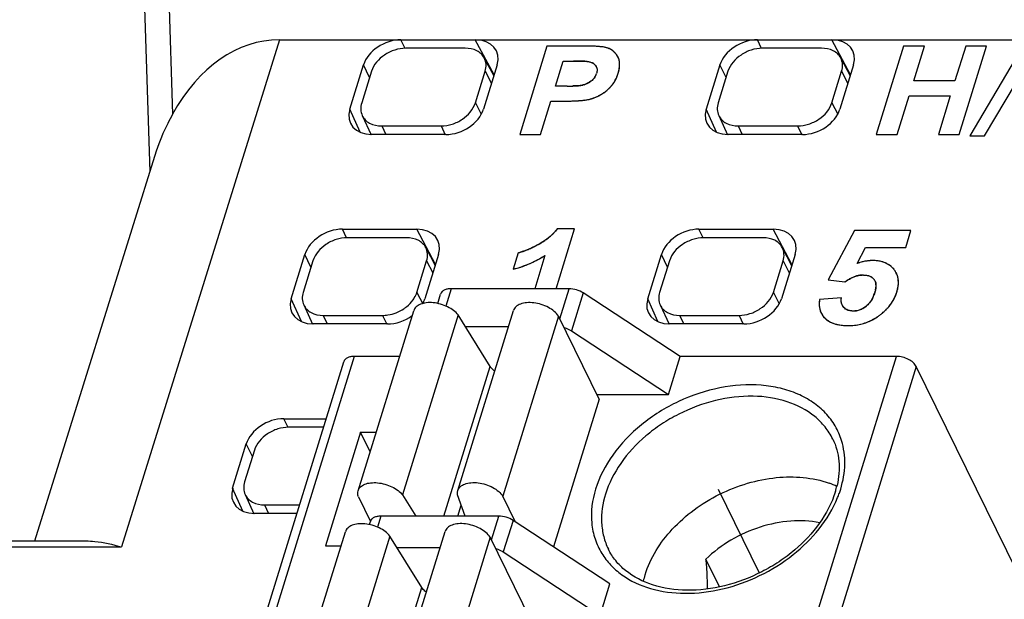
# Model space of a CAD drawing. Header units: millimetres. Extents: x 0 to 420, y 0 to 297.
# Tile 69 of 72: x 225 to 237, y 269 to 276. Entities that reach past the tile are written whole.
import ezdxf

# ---------------------------------------------------------------- set-up
doc = ezdxf.new("R2010")
doc.units = ezdxf.units.MM
doc.header["$LTSCALE"] = 23.1
doc.layers.get('0').update_dxf_attribs({"linetype": 'CONTINUOUS'})
doc.layers.add('02___PRT_ALL_AXES', color=7, linetype='CONTINUOUS')
doc.layers.add('03___PRT_ALL_CURVES', color=7, linetype='CONTINUOUS')

msp = doc.modelspace()

# ---------------------------------------------------------------- linework, layer by layer
at = {"color": 7, "linetype": 'Continuous'}
for p, q in [((226.485, 276.539), (226.557, 274.327)), ((226.792, 276.497), (226.839, 275.04)), ((228.164, 275.964), (226.207, 269.673)), ((228.164, 275.964), (242.251, 275.964)), ((229.723, 275.855), (229.671, 275.964)), ((230.825, 275.528), (230.592, 275.964)), ((234.144, 275.855), (234.092, 275.964)), ((235.246, 275.528), (235.013, 275.964)), ((230.467, 275.858), (229.73, 275.858)), ((231.481, 275.886), (231.143, 274.789)), ((231.899, 275.886), (231.481, 275.886)), ((234.888, 275.858), (234.151, 275.858)), ((235.903, 275.886), (235.564, 274.789)), ((236.164, 275.886), (235.903, 275.886)), ((236.03, 275.454), (236.164, 275.886)), ((236.674, 275.886), (236.541, 275.454)), ((236.595, 274.789), (236.934, 275.886)), ((236.934, 275.886), (236.674, 275.886)), ((237.395, 275.904), (236.725, 274.77)), ((236.907, 274.77), (237.58, 275.904)), ((230.704, 275.737), (230.821, 275.514)), ((235.125, 275.737), (235.242, 275.514)), ((229.036, 275.102), (229.205, 275.651)), ((229.281, 275.494), (229.205, 275.651)), ((230.863, 275.651), (230.694, 275.102)), ((231.588, 275.389), (231.684, 275.7)), ((231.684, 275.7), (231.81, 275.7)), ((233.626, 275.651), (233.457, 275.102)), ((233.702, 275.494), (233.626, 275.651)), ((235.284, 275.651), (235.115, 275.102)), ((229.305, 275.572), (229.184, 275.181)), ((230.594, 275.181), (230.715, 275.572)), ((230.715, 275.572), (230.793, 275.422)), ((233.726, 275.572), (233.605, 275.181)), ((235.015, 275.181), (235.136, 275.572)), ((235.136, 275.572), (235.214, 275.422)), ((231.731, 275.389), (231.588, 275.389)), ((236.541, 275.454), (236.03, 275.454)), ((235.825, 274.789), (235.973, 275.268)), ((235.973, 275.268), (236.483, 275.268)), ((236.483, 275.268), (236.335, 274.789)), ((230.594, 275.181), (230.666, 275.04)), ((231.403, 274.789), (231.531, 275.203)), ((231.531, 275.203), (231.7, 275.203)), ((235.015, 275.181), (235.087, 275.04)), ((229.163, 274.818), (229.036, 275.102)), ((229.191, 275.024), (229.3, 274.786)), ((233.584, 274.818), (233.457, 275.102)), ((233.612, 275.024), (233.722, 274.786)), ((229.432, 274.895), (229.482, 274.789)), ((229.432, 274.895), (230.169, 274.895)), ((230.169, 274.895), (230.221, 274.785)), ((233.853, 274.895), (233.903, 274.789)), ((233.853, 274.895), (234.59, 274.895)), ((234.59, 274.895), (234.642, 274.785)), ((230.229, 274.789), (229.307, 274.789)), ((231.143, 274.789), (231.403, 274.789)), ((234.65, 274.789), (233.729, 274.789)), ((235.564, 274.789), (235.825, 274.789)), ((236.335, 274.789), (236.595, 274.789)), ((236.725, 274.77), (236.907, 274.77)), ((225.132, 269.748), (226.637, 274.584)), ((228.997, 273.505), (228.944, 273.614)), ((228.944, 273.614), (229.866, 273.614)), ((230.099, 273.178), (229.866, 273.614)), ((231.594, 272.875), (231.824, 273.619)), ((231.824, 273.619), (231.609, 273.619)), ((233.418, 273.505), (233.365, 273.614)), ((233.365, 273.614), (234.287, 273.614)), ((234.52, 273.178), (234.287, 273.614)), ((235.295, 273.598), (234.97, 272.986)), ((235.995, 273.598), (235.295, 273.598)), ((235.93, 273.387), (235.995, 273.598)), ((229.741, 273.508), (229.004, 273.508)), ((234.162, 273.508), (233.425, 273.508)), ((228.31, 272.752), (228.479, 273.301)), ((228.555, 273.144), (228.479, 273.301)), ((230.137, 273.301), (229.968, 272.752)), ((229.978, 273.387), (230.095, 273.164)), ((231.125, 273.321), (231.062, 273.117)), ((231.457, 273.288), (231.329, 272.875)), ((232.731, 272.752), (232.9, 273.301)), ((232.976, 273.144), (232.9, 273.301)), ((234.558, 273.301), (234.389, 272.752)), ((234.399, 273.387), (234.516, 273.164)), ((235.327, 273.188), (235.431, 273.387)), ((235.431, 273.387), (235.93, 273.387)), ((228.579, 273.222), (228.458, 272.831)), ((229.868, 272.831), (229.989, 273.222)), ((229.989, 273.222), (230.066, 273.072)), ((233, 273.222), (232.879, 272.831)), ((234.289, 272.831), (234.41, 273.222)), ((234.41, 273.222), (234.487, 273.072)), ((234.97, 272.986), (235.177, 272.96)), ((229.868, 272.831), (229.94, 272.69)), ((230.126, 272.693), (230.162, 272.81)), ((230.292, 272.875), (230.226, 272.661)), ((231.756, 272.875), (230.292, 272.875)), ((231.641, 272.503), (231.756, 272.875)), ((231.932, 272.823), (231.787, 272.353)), ((233.134, 272.036), (231.932, 272.823)), ((234.289, 272.831), (234.361, 272.69)), ((228.437, 272.468), (228.31, 272.752)), ((228.465, 272.674), (228.574, 272.436)), ((232.858, 272.468), (232.731, 272.752)), ((232.886, 272.674), (232.995, 272.436)), ((235.134, 272.764), (234.862, 272.741)), ((228.706, 272.545), (228.756, 272.439)), ((228.706, 272.545), (229.443, 272.545)), ((229.139, 270.371), (229.829, 272.603)), ((229.443, 272.545), (229.495, 272.435)), ((230.381, 272.55), (229.691, 270.318)), ((230.375, 270.372), (231.065, 272.605)), ((230.776, 271.913), (230.381, 272.55)), ((233.127, 272.545), (233.177, 272.439)), ((233.127, 272.545), (233.864, 272.545)), ((233.864, 272.545), (233.916, 272.435)), ((229.502, 272.439), (228.581, 272.439)), ((231.625, 272.536), (230.935, 270.304)), ((232.129, 271.507), (231.625, 272.536)), ((233.923, 272.439), (233.002, 272.439)), ((231.003, 272.405), (230.471, 272.405)), ((231.787, 272.353), (232.989, 271.566)), ((219.473, 241.265), (228.962, 271.971)), ((229.092, 272.036), (219.603, 241.33)), ((226.327, 241.33), (235.816, 272.036)), ((229.653, 272.036), (229.092, 272.036)), ((232.989, 271.566), (233.134, 272.036)), ((235.816, 272.036), (233.134, 272.036)), ((236.061, 271.912), (226.572, 241.205)), ((230.202, 270.055), (230.776, 271.913)), ((240.362, 263.147), (236.061, 271.912)), ((232.129, 271.507), (231.563, 269.674)), ((232.101, 271.566), (232.989, 271.566)), ((228.271, 271.155), (228.218, 271.264)), ((228.218, 271.264), (228.744, 271.264)), ((228.711, 271.158), (228.278, 271.158)), ((229.17, 271.096), (228.734, 269.686)), ((229.288, 270.855), (229.17, 271.096)), ((229.17, 271.096), (229.363, 271.096)), ((227.583, 270.402), (227.753, 270.951)), ((227.853, 270.872), (227.732, 270.481)), ((227.829, 270.794), (227.753, 270.951)), ((227.711, 270.118), (227.583, 270.402)), ((227.738, 270.324), (227.848, 270.086)), ((229.143, 270.296), (229.292, 269.991)), ((229.691, 270.318), (229.854, 270.055)), ((230.468, 270.055), (230.372, 270.321)), ((231.093, 269.982), (230.935, 270.304)), ((227.98, 270.195), (228.03, 270.089)), ((227.98, 270.195), (228.413, 270.195)), ((228.381, 270.089), (227.855, 270.089)), ((229.279, 269.951), (229.291, 269.99)), ((229.421, 270.055), (229.379, 269.92)), ((230.884, 270.055), (229.421, 270.055)), ((230.794, 269.762), (230.884, 270.055)), ((231.061, 270.003), (230.94, 269.611)), ((232.263, 269.216), (231.061, 270.003)), ((228.291, 267.629), (228.981, 269.862)), ((229.528, 267.631), (230.218, 269.863)), ((222.604, 269.748), (225.768, 269.748)), ((229.534, 269.809), (228.844, 267.576)), ((229.929, 269.171), (229.534, 269.809)), ((230.777, 269.795), (230.087, 267.562)), ((231.282, 268.766), (230.777, 269.795)), ((222.402, 269.673), (226.207, 269.673)), ((228.734, 269.686), (228.927, 269.686)), ((230.156, 269.664), (229.623, 269.664)), ((230.94, 269.611), (232.142, 268.825)), ((233.62, 269.179), (233.451, 269.522)), ((229.355, 267.314), (229.929, 269.171)), ((232.142, 268.825), (232.263, 269.216))]:
    msp.add_line(p, q, dxfattribs=at)
for centre, radius, start, end in [((231.923, 275.599), 0.181, 326.4771, 342.6413), ((231.876, 275.699), 0.511, 338.9212, 342.8097), ((231.735, 277.603), 2.215, 269.9006, 271.7266), ((231.867, 275.753), 0.55, 312.1884, 317.0654), ((231.831, 275.855), 0.655, 293.0168, 296.7488), ((231.907, 275.704), 0.486, 296.697, 305.358), ((231.895, 275.722), 0.508, 305.3558, 312.1697), ((230.953, 273.99), 0.69, 284.4165, 286.0449), ((230.731, 274.428), 1.352, 300.9683, 302.4848), ((230.71, 274.48), 1.407, 284.4668, 293.3185), ((230.731, 274.428), 1.351, 293.3822, 300.9606), ((235.408, 272.741), 0.305, 90.0364, 93.6256), ((235.138, 272.955), 0.428, 342.8453, 345.3032), ((235.278, 272.861), 0.258, 307.5252, 311.0255), ((235.19, 273.103), 0.695, 303.9389, 307.1607), ((235.169, 273.132), 0.731, 307.1582, 310.2803), ((234.592, 269.372), 1.159, 65.2766, 70.3052), ((233.99, 270.689), 1.118, 342.8083, 346.8719), ((233.903, 270.769), 1.278, 340.4686, 342.8185), ((233.845, 270.789), 1.339, 337.9117, 340.4671), ((233.788, 268.991), 1.142, 162.8089, 167.0323)]:
    msp.add_arc(centre, radius, start, end, dxfattribs=at)
for centre, major_axis, ratio, start_param, end_param in [((228.286, 273.154), (-0.214, 2.806), 0.653409, -0.049888, 0.784929), ((229.574, 275.651), (0.359, 0.176), 0.721696, 0.973841, 2.544333), ((230.495, 275.651), (0.359, 0.176), 0.721287, 5.685875, 7.256367), ((233.995, 275.651), (0.359, 0.176), 0.721696, 0.973841, 2.544333), ((234.916, 275.651), (0.359, 0.176), 0.721287, 5.685875, 7.256367), ((229.404, 275.102), (0.359, 0.176), 0.721287, 2.544283, 4.114774), ((230.325, 275.102), (0.359, 0.176), 0.721696, -2.167751, -0.59726), ((233.825, 275.102), (0.359, 0.176), 0.721287, 2.544283, 4.114774), ((234.746, 275.102), (0.359, 0.176), 0.721696, -2.167751, -0.59726), ((228.848, 273.301), (0.359, 0.176), 0.721696, 0.973841, 2.544333), ((229.769, 273.301), (0.359, 0.176), 0.721287, 5.685875, 7.256367), ((233.269, 273.301), (0.359, 0.176), 0.721696, 0.973841, 2.544333), ((234.19, 273.301), (0.359, 0.176), 0.721287, 5.685875, 7.256367), ((228.678, 272.752), (0.359, 0.176), 0.721287, 2.544283, 4.114774), ((229.599, 272.752), (0.359, 0.176), 0.721696, -0.788315, -0.59726), ((233.099, 272.752), (0.359, 0.176), 0.721287, 2.544283, 4.114774), ((234.02, 272.752), (0.359, 0.176), 0.721696, -2.167751, -0.59726), ((229.599, 272.752), (0.359, 0.176), 0.721696, -2.167751, -1.320959), ((228.121, 270.951), (0.359, 0.176), 0.721696, 0.973841, 2.544333), ((227.952, 270.402), (0.359, 0.176), 0.721287, 2.544283, 4.114774)]:
    msp.add_ellipse(centre, major_axis=major_axis, ratio=ratio, start_param=start_param, end_param=end_param, dxfattribs=at)
for points, knots in [([(229.73, 275.858), (229.684, 275.858), (229.591, 275.842), (229.429, 275.764), (229.331, 275.655), (229.305, 275.572)], [0, 0, 0, 0, 0.254892, 0.51963, 1, 1, 1, 1]), ([(230.704, 275.737), (230.694, 275.756), (230.668, 275.791), (230.59, 275.845), (230.516, 275.858), (230.467, 275.858)], [0, 0, 0, 0, 0.227669, 0.467029, 1, 1, 1, 1]), ([(232.204, 275.869), (232.18, 275.875), (232.129, 275.879), (232.028, 275.885), (231.951, 275.886), (231.899, 275.886)], [0, 0, 0, 0, 0.243664, 0.493594, 1, 1, 1, 1]), ([(232.356, 275.761), (232.34, 275.787), (232.297, 275.837), (232.236, 275.861), (232.204, 275.869)], [0, 0, 0, 0, 0.47722, 1, 1, 1, 1]), ([(234.151, 275.858), (234.105, 275.858), (234.012, 275.842), (233.85, 275.764), (233.752, 275.655), (233.726, 275.572)], [0, 0, 0, 0, 0.254892, 0.51963, 1, 1, 1, 1]), ([(235.125, 275.737), (235.115, 275.756), (235.089, 275.791), (235.011, 275.845), (234.937, 275.858), (234.888, 275.858)], [0, 0, 0, 0, 0.227669, 0.467029, 1, 1, 1, 1]), ([(230.715, 275.572), (230.723, 275.6), (230.732, 275.657), (230.717, 275.713), (230.704, 275.737)], [0, 0, 0, 0, 0.517497, 1, 1, 1, 1]), ([(232.365, 275.548), (232.376, 275.584), (232.391, 275.657), (232.373, 275.731), (232.356, 275.761)], [0, 0, 0, 0, 0.520043, 1, 1, 1, 1]), ([(235.136, 275.572), (235.144, 275.6), (235.153, 275.657), (235.138, 275.713), (235.125, 275.737)], [0, 0, 0, 0, 0.517497, 1, 1, 1, 1]), ([(231.995, 275.692), (232.004, 275.691), (232.038, 275.683), (232.069, 275.664), (232.084, 275.644)], [0, 0, 0, 0, 0.272497, 1, 1, 1, 1]), ([(232.084, 275.644), (232.094, 275.631), (232.107, 275.597), (232.101, 275.562), (232.096, 275.545)], [0, 0, 0, 0, 0.480582, 1, 1, 1, 1]), ([(232.269, 275.378), (232.279, 275.389), (232.313, 275.43), (232.339, 275.478), (232.354, 275.515)], [0, 0, 0, 0, 0.262434, 1, 1, 1, 1]), ([(229.184, 275.181), (229.176, 275.154), (229.168, 275.101), (229.18, 275.047), (229.191, 275.024)], [0, 0, 0, 0, 0.517294, 1, 1, 1, 1]), ([(230.169, 274.895), (230.215, 274.895), (230.309, 274.911), (230.471, 274.989), (230.568, 275.098), (230.594, 275.181)], [0, 0, 0, 0, 0.254892, 0.51963, 1, 1, 1, 1]), ([(231.7, 275.203), (231.723, 275.203), (231.815, 275.204), (231.907, 275.207), (231.975, 275.219)], [0, 0, 0, 0, 0.246633, 1, 1, 1, 1]), ([(233.605, 275.181), (233.597, 275.154), (233.589, 275.101), (233.601, 275.047), (233.612, 275.024)], [0, 0, 0, 0, 0.517294, 1, 1, 1, 1]), ([(234.59, 274.895), (234.636, 274.895), (234.73, 274.911), (234.892, 274.989), (234.989, 275.098), (235.015, 275.181)], [0, 0, 0, 0, 0.254892, 0.51963, 1, 1, 1, 1]), ([(226.839, 275.04), (226.818, 275.002), (226.74, 274.855), (226.673, 274.701), (226.636, 274.583)], [0, 0, 0, 0, 0.259683, 1, 1, 1, 1]), ([(229.191, 275.024), (229.2, 275.004), (229.226, 274.967), (229.304, 274.909), (229.381, 274.895), (229.432, 274.895)], [0, 0, 0, 0, 0.227822, 0.466684, 1, 1, 1, 1]), ([(233.612, 275.024), (233.621, 275.004), (233.647, 274.967), (233.726, 274.909), (233.802, 274.895), (233.853, 274.895)], [0, 0, 0, 0, 0.227822, 0.466684, 1, 1, 1, 1]), ([(231.609, 273.619), (231.595, 273.6), (231.532, 273.524), (231.449, 273.466), (231.384, 273.43)], [0, 0, 0, 0, 0.24091, 1, 1, 1, 1]), ([(229.004, 273.508), (228.958, 273.508), (228.864, 273.492), (228.702, 273.414), (228.605, 273.305), (228.579, 273.222)], [0, 0, 0, 0, 0.254892, 0.51963, 1, 1, 1, 1]), ([(229.978, 273.387), (229.968, 273.406), (229.941, 273.441), (229.864, 273.495), (229.79, 273.508), (229.741, 273.508)], [0, 0, 0, 0, 0.227669, 0.467029, 1, 1, 1, 1]), ([(233.425, 273.508), (233.379, 273.508), (233.285, 273.492), (233.123, 273.414), (233.026, 273.305), (233, 273.222)], [0, 0, 0, 0, 0.254892, 0.51963, 1, 1, 1, 1]), ([(234.399, 273.387), (234.389, 273.406), (234.362, 273.441), (234.285, 273.495), (234.211, 273.508), (234.162, 273.508)], [0, 0, 0, 0, 0.227669, 0.467029, 1, 1, 1, 1]), ([(229.989, 273.222), (229.997, 273.25), (230.006, 273.307), (229.99, 273.363), (229.978, 273.387)], [0, 0, 0, 0, 0.517497, 1, 1, 1, 1]), ([(234.41, 273.222), (234.418, 273.25), (234.427, 273.307), (234.412, 273.363), (234.399, 273.387)], [0, 0, 0, 0, 0.517497, 1, 1, 1, 1]), ([(235.52, 273.225), (235.504, 273.225), (235.438, 273.222), (235.374, 273.205), (235.327, 273.188)], [0, 0, 0, 0, 0.242325, 1, 1, 1, 1]), ([(235.674, 273.198), (235.662, 273.203), (235.613, 273.22), (235.56, 273.225), (235.52, 273.225)], [0, 0, 0, 0, 0.238153, 1, 1, 1, 1]), ([(235.784, 273.116), (235.777, 273.124), (235.746, 273.159), (235.706, 273.184), (235.674, 273.198)], [0, 0, 0, 0, 0.241728, 1, 1, 1, 1]), ([(235.177, 272.96), (235.224, 272.994), (235.294, 273.032), (235.37, 273.044), (235.389, 273.045)], [0, 0, 0, 0, 0.755325, 1, 1, 1, 1]), ([(235.463, 273.04), (235.471, 273.038), (235.5, 273.028), (235.526, 273.009), (235.539, 272.991)], [0, 0, 0, 0, 0.26906, 1, 1, 1, 1]), ([(235.82, 272.833), (235.835, 272.882), (235.853, 272.982), (235.814, 273.079), (235.784, 273.116)], [0, 0, 0, 0, 0.519536, 1, 1, 1, 1]), ([(235.539, 272.991), (235.56, 272.962), (235.565, 272.907), (235.555, 272.86), (235.552, 272.847)], [0, 0, 0, 0, 0.732049, 1, 1, 1, 1]), ([(228.458, 272.831), (228.45, 272.804), (228.442, 272.751), (228.454, 272.697), (228.465, 272.674)], [0, 0, 0, 0, 0.517294, 1, 1, 1, 1]), ([(229.821, 272.739), (229.826, 272.746), (229.845, 272.775), (229.86, 272.806), (229.868, 272.831)], [0, 0, 0, 0, 0.260073, 1, 1, 1, 1]), ([(230.292, 272.875), (230.277, 272.875), (230.247, 272.873), (230.207, 272.86), (230.177, 272.84), (230.165, 272.82), (230.162, 272.81)], [0, 0, 0, 0, 0.303555, 0.570115, 0.797821, 1, 1, 1, 1]), ([(231.932, 272.823), (231.906, 272.84), (231.849, 272.865), (231.787, 272.875), (231.756, 272.875)], [0, 0, 0, 0, 0.501275, 1, 1, 1, 1]), ([(232.879, 272.831), (232.871, 272.804), (232.863, 272.751), (232.875, 272.697), (232.886, 272.674)], [0, 0, 0, 0, 0.517294, 1, 1, 1, 1]), ([(233.864, 272.545), (233.91, 272.545), (234.003, 272.561), (234.165, 272.639), (234.263, 272.748), (234.289, 272.831)], [0, 0, 0, 0, 0.254892, 0.51963, 1, 1, 1, 1]), ([(235.547, 272.829), (235.544, 272.819), (235.53, 272.779), (235.51, 272.741), (235.491, 272.714)], [0, 0, 0, 0, 0.241067, 1, 1, 1, 1]), ([(235.703, 272.633), (235.717, 272.648), (235.766, 272.708), (235.803, 272.779), (235.82, 272.833)], [0, 0, 0, 0, 0.264371, 1, 1, 1, 1]), ([(228.465, 272.674), (228.474, 272.654), (228.5, 272.617), (228.578, 272.559), (228.655, 272.545), (228.706, 272.545)], [0, 0, 0, 0, 0.227822, 0.466684, 1, 1, 1, 1]), ([(229.707, 272.628), (229.718, 272.636), (229.761, 272.668), (229.798, 272.706), (229.821, 272.739)], [0, 0, 0, 0, 0.2581, 1, 1, 1, 1]), ([(230.381, 272.55), (230.365, 272.571), (230.323, 272.609), (230.249, 272.654), (230.163, 272.687), (230.073, 272.704), (229.988, 272.705), (229.914, 272.688), (229.857, 272.655), (229.834, 272.621), (229.829, 272.603)], [0, 0, 0, 0, 0.124224, 0.263848, 0.41123, 0.557414, 0.693542, 0.812906, 0.913268, 1, 1, 1, 1]), ([(231.625, 272.536), (231.61, 272.558), (231.572, 272.599), (231.499, 272.647), (231.412, 272.683), (231.321, 272.703), (231.232, 272.706), (231.155, 272.691), (231.095, 272.658), (231.07, 272.623), (231.065, 272.605)], [0, 0, 0, 0, 0.119868, 0.257025, 0.404048, 0.551475, 0.689679, 0.811091, 0.912772, 1, 1, 1, 1]), ([(232.886, 272.674), (232.895, 272.654), (232.921, 272.617), (232.999, 272.559), (233.076, 272.545), (233.127, 272.545)], [0, 0, 0, 0, 0.227822, 0.466684, 1, 1, 1, 1]), ([(234.862, 272.741), (234.856, 272.698), (234.855, 272.61), (234.903, 272.534), (234.934, 272.506)], [0, 0, 0, 0, 0.509964, 1, 1, 1, 1]), ([(235.163, 272.643), (235.148, 272.658), (235.128, 272.699), (235.13, 272.743), (235.134, 272.764)], [0, 0, 0, 0, 0.487376, 1, 1, 1, 1]), ([(229.443, 272.545), (229.465, 272.545), (229.558, 272.553), (229.648, 272.589), (229.707, 272.628)], [0, 0, 0, 0, 0.242103, 1, 1, 1, 1]), ([(235.278, 272.599), (235.255, 272.599), (235.213, 272.605), (235.176, 272.629), (235.163, 272.643)], [0, 0, 0, 0, 0.531319, 1, 1, 1, 1]), ([(235.435, 272.656), (235.412, 272.639), (235.363, 272.61), (235.305, 272.599), (235.278, 272.599)], [0, 0, 0, 0, 0.508428, 1, 1, 1, 1]), ([(234.934, 272.506), (234.94, 272.5), (234.969, 272.476), (235.002, 272.458), (235.029, 272.448)], [0, 0, 0, 0, 0.24159, 1, 1, 1, 1]), ([(235.029, 272.448), (235.043, 272.443), (235.105, 272.424), (235.17, 272.419), (235.219, 272.419)], [0, 0, 0, 0, 0.238813, 1, 1, 1, 1]), ([(235.219, 272.419), (235.235, 272.419), (235.298, 272.421), (235.362, 272.432), (235.408, 272.446)], [0, 0, 0, 0, 0.243257, 1, 1, 1, 1]), ([(231.695, 272.394), (231.703, 272.391), (231.735, 272.381), (231.766, 272.366), (231.787, 272.353)], [0, 0, 0, 0, 0.255576, 1, 1, 1, 1]), ([(229.092, 272.036), (229.077, 272.036), (229.047, 272.034), (229.007, 272.021), (228.977, 272.001), (228.965, 271.981), (228.962, 271.971)], [0, 0, 0, 0, 0.303555, 0.570115, 0.797821, 1, 1, 1, 1]), ([(236.061, 271.912), (236.052, 271.93), (236.023, 271.965), (235.964, 272.003), (235.892, 272.029), (235.841, 272.036), (235.816, 272.036)], [0, 0, 0, 0, 0.211478, 0.463352, 0.73527, 1, 1, 1, 1]), ([(230.833, 271.856), (230.827, 271.86), (230.806, 271.876), (230.787, 271.896), (230.776, 271.913)], [0, 0, 0, 0, 0.272205, 1, 1, 1, 1]), ([(235.135, 270.993), (235.115, 271.056), (235.062, 271.178), (234.94, 271.34), (234.781, 271.474), (234.59, 271.578), (234.373, 271.649), (234.049, 271.698), (233.613, 271.666), (233.19, 271.524), (232.871, 271.351), (232.583, 271.145), (232.287, 270.84), (232.13, 270.542), (232.084, 270.391)], [0, 0, 0, 0, 0.051038, 0.102484, 0.155536, 0.21113, 0.269818, 0.331759, 0.464044, 0.603777, 0.674425, 0.744282, 0.877955, 1, 1, 1, 1]), ([(235.026, 271.012), (234.999, 271.065), (234.934, 271.167), (234.757, 271.345), (234.454, 271.501), (234.024, 271.563), (233.561, 271.506), (233.183, 271.364), (232.901, 271.2), (232.646, 271.01), (232.387, 270.732), (232.248, 270.464), (232.207, 270.329)], [0, 0, 0, 0, 0.050787, 0.102711, 0.213036, 0.335417, 0.468635, 0.607912, 0.677933, 0.747017, 0.879105, 1, 1, 1, 1]), ([(228.278, 271.158), (228.232, 271.158), (228.138, 271.142), (227.976, 271.064), (227.878, 270.955), (227.853, 270.872)], [0, 0, 0, 0, 0.254892, 0.51963, 1, 1, 1, 1]), ([(235.026, 271.012), (235.067, 270.927), (235.12, 270.733), (235.102, 270.534), (235.079, 270.435)], [0, 0, 0, 0, 0.481551, 1, 1, 1, 1]), ([(235.124, 270.391), (235.154, 270.491), (235.191, 270.694), (235.164, 270.899), (235.135, 270.993)], [0, 0, 0, 0, 0.516061, 1, 1, 1, 1]), ([(227.732, 270.481), (227.724, 270.454), (227.716, 270.401), (227.728, 270.347), (227.738, 270.324)], [0, 0, 0, 0, 0.517294, 1, 1, 1, 1]), ([(229.139, 270.371), (229.144, 270.388), (229.167, 270.423), (229.224, 270.456), (229.298, 270.472), (229.384, 270.472), (229.473, 270.454), (229.559, 270.422), (229.634, 270.377), (229.675, 270.338), (229.691, 270.318)], [0, 0, 0, 0, 0.086732, 0.187095, 0.306458, 0.442586, 0.588771, 0.736152, 0.875776, 1, 1, 1, 1]), ([(230.375, 270.372), (230.381, 270.39), (230.405, 270.426), (230.465, 270.459), (230.542, 270.474), (230.631, 270.471), (230.722, 270.451), (230.809, 270.415), (230.882, 270.366), (230.92, 270.325), (230.935, 270.304)], [0, 0, 0, 0, 0.087228, 0.188909, 0.310321, 0.448526, 0.595953, 0.742975, 0.880132, 1, 1, 1, 1]), ([(232.698, 269.328), (232.762, 269.538), (232.953, 269.836), (233.302, 270.144), (233.618, 270.337), (233.964, 270.473), (234.421, 270.565), (234.775, 270.538), (234.982, 270.464)], [0, 0, 0, 0, 0.235961, 0.365767, 0.499306, 0.632952, 0.76306, 1, 1, 1, 1]), ([(229.143, 270.296), (229.138, 270.308), (229.132, 270.333), (229.135, 270.359), (229.139, 270.371)], [0, 0, 0, 0, 0.518426, 1, 1, 1, 1]), ([(230.372, 270.321), (230.371, 270.325), (230.369, 270.342), (230.371, 270.36), (230.375, 270.372)], [0, 0, 0, 0, 0.258778, 1, 1, 1, 1]), ([(232.084, 270.391), (232.042, 270.256), (232.014, 270.042), (232.07, 269.771), (232.127, 269.649), (232.161, 269.593)], [0, 0, 0, 0, 0.515933, 0.759723, 1, 1, 1, 1]), ([(235.058, 270.359), (234.972, 270.079), (234.727, 269.76), (234.361, 269.486), (234.076, 269.32), (233.694, 269.176), (233.229, 269.116), (232.801, 269.176), (232.502, 269.327), (232.33, 269.498), (232.268, 269.595), (232.243, 269.646)], [0, 0, 0, 0, 0.251943, 0.32216, 0.393428, 0.535183, 0.670244, 0.792968, 0.901317, 0.951442, 1, 1, 1, 1]), ([(227.738, 270.324), (227.748, 270.304), (227.774, 270.267), (227.852, 270.209), (227.929, 270.195), (227.98, 270.195)], [0, 0, 0, 0, 0.227822, 0.466684, 1, 1, 1, 1]), ([(232.207, 270.329), (232.171, 270.214), (232.145, 270.034), (232.179, 269.803), (232.218, 269.696), (232.243, 269.646)], [0, 0, 0, 0, 0.516154, 0.760455, 1, 1, 1, 1]), ([(232.161, 269.593), (232.193, 269.542), (232.267, 269.445), (232.459, 269.278), (232.771, 269.135), (233.205, 269.08), (233.669, 269.137), (234.127, 269.303), (234.659, 269.634), (234.973, 270.008), (235.086, 270.286)], [0, 0, 0, 0, 0.050814, 0.10305, 0.214185, 0.336708, 0.469271, 0.607634, 0.746122, 1, 1, 1, 1]), ([(229.421, 270.055), (229.405, 270.055), (229.376, 270.053), (229.336, 270.04), (229.306, 270.02), (229.294, 270), (229.291, 269.99)], [0, 0, 0, 0, 0.303555, 0.570115, 0.797821, 1, 1, 1, 1]), ([(231.061, 270.003), (231.035, 270.02), (230.977, 270.045), (230.915, 270.055), (230.884, 270.055)], [0, 0, 0, 0, 0.501275, 1, 1, 1, 1]), ([(234.864, 269.973), (234.746, 269.997), (234.494, 270.008), (234.118, 269.932), (233.758, 269.771), (233.545, 269.612), (233.451, 269.522)], [0, 0, 0, 0, 0.234445, 0.48594, 0.744913, 1, 1, 1, 1]), ([(229.534, 269.809), (229.517, 269.829), (229.476, 269.868), (229.401, 269.913), (229.316, 269.945), (229.226, 269.962), (229.141, 269.963), (229.067, 269.947), (229.01, 269.914), (228.987, 269.879), (228.981, 269.862)], [0, 0, 0, 0, 0.124224, 0.263848, 0.41123, 0.557414, 0.693542, 0.812906, 0.913268, 1, 1, 1, 1]), ([(230.777, 269.795), (230.763, 269.816), (230.724, 269.857), (230.651, 269.905), (230.565, 269.941), (230.473, 269.962), (230.385, 269.965), (230.308, 269.949), (230.247, 269.917), (230.223, 269.881), (230.218, 269.863)], [0, 0, 0, 0, 0.119868, 0.257025, 0.404048, 0.551475, 0.689679, 0.811091, 0.912772, 1, 1, 1, 1]), ([(225.766, 269.748), (225.802, 269.748), (225.951, 269.74), (226.097, 269.705), (226.207, 269.673)], [0, 0, 0, 0, 0.237765, 1, 1, 1, 1]), ([(230.847, 269.652), (230.856, 269.65), (230.888, 269.64), (230.919, 269.625), (230.94, 269.611)], [0, 0, 0, 0, 0.255576, 1, 1, 1, 1]), ([(233.451, 269.522), (233.454, 269.491), (233.463, 269.369), (233.468, 269.246), (233.469, 269.153)], [0, 0, 0, 0, 0.248169, 1, 1, 1, 1]), ([(229.986, 269.114), (229.98, 269.118), (229.958, 269.134), (229.939, 269.154), (229.929, 269.171)], [0, 0, 0, 0, 0.272205, 1, 1, 1, 1])]:
    msp.add_open_spline(points, degree=3, knots=knots, dxfattribs=at)
for points in [[(231.81, 275.7), (231.858, 275.7), (231.906, 275.7), (231.954, 275.696)], [(231.954, 275.696), (231.968, 275.696), (231.982, 275.694), (231.995, 275.692)], [(232.074, 275.499), (232.064, 275.485), (232.053, 275.471), (232.04, 275.46)], [(231.893, 275.396), (231.862, 275.392), (231.832, 275.391), (231.801, 275.39)], [(231.942, 275.406), (231.926, 275.401), (231.909, 275.398), (231.893, 275.396)], [(231.978, 275.42), (231.966, 275.414), (231.954, 275.41), (231.942, 275.406)], [(232.04, 275.46), (232.021, 275.443), (232, 275.43), (231.978, 275.42)], [(231.975, 275.219), (232.014, 275.225), (232.051, 275.237), (232.087, 275.252)], [(231.384, 273.43), (231.308, 273.388), (231.228, 273.351), (231.144, 273.327)], [(235.408, 273.046), (235.426, 273.046), (235.445, 273.044), (235.463, 273.04)], [(235.491, 272.714), (235.478, 272.697), (235.464, 272.681), (235.448, 272.666)], [(235.641, 272.574), (235.663, 272.593), (235.684, 272.612), (235.703, 272.633)], [(235.408, 272.446), (235.468, 272.464), (235.526, 272.492), (235.579, 272.527)]]:
    msp.add_open_spline(points, degree=3, dxfattribs=at)
at = {"layer": '02___PRT_ALL_AXES', "color": 5, "linetype": 'Continuous', "true_color": 0x0000f0}
for p, q in [((233.604, 270.391), (234.114, 269.351)), ((230.377, 270.055), (230.419, 270.191))]:
    msp.add_line(p, q, dxfattribs=at)
at = {"layer": '03___PRT_ALL_CURVES', "color": 4, "linetype": 'Continuous'}
for p, q in [((231.481, 275.886), (231.143, 274.789)), ((231.899, 275.886), (231.481, 275.886)), ((232.193, 275.871), (232.178, 275.874)), ((232.204, 275.869), (232.193, 275.871)), ((235.903, 275.886), (235.564, 274.789)), ((236.164, 275.886), (235.903, 275.886)), ((236.03, 275.454), (236.164, 275.886)), ((236.674, 275.886), (236.541, 275.454)), ((236.595, 274.789), (236.934, 275.886)), ((236.934, 275.886), (236.674, 275.886)), ((237.395, 275.904), (236.725, 274.77)), ((236.907, 274.77), (237.58, 275.904)), ((231.588, 275.389), (231.684, 275.7)), ((231.684, 275.7), (231.81, 275.7)), ((231.98, 275.694), (231.995, 275.692)), ((231.731, 275.389), (231.588, 275.389)), ((231.942, 275.406), (231.932, 275.403)), ((236.541, 275.454), (236.03, 275.454)), ((235.825, 274.789), (235.973, 275.268)), ((235.973, 275.268), (236.483, 275.268)), ((236.483, 275.268), (236.335, 274.789)), ((231.403, 274.789), (231.531, 275.203)), ((231.531, 275.203), (231.7, 275.203)), ((231.143, 274.789), (231.403, 274.789)), ((235.564, 274.789), (235.825, 274.789)), ((236.335, 274.789), (236.595, 274.789)), ((236.725, 274.77), (236.907, 274.77)), ((231.594, 272.875), (231.824, 273.619)), ((231.824, 273.619), (231.609, 273.619)), ((235.295, 273.598), (234.97, 272.986)), ((235.995, 273.598), (235.295, 273.598)), ((235.93, 273.387), (235.995, 273.598)), ((231.125, 273.321), (231.062, 273.117)), ((231.457, 273.288), (231.329, 272.875)), ((235.327, 273.188), (235.431, 273.387)), ((235.431, 273.387), (235.93, 273.387)), ((234.97, 272.986), (235.177, 272.96)), ((235.134, 272.764), (234.862, 272.741))]:
    msp.add_line(p, q, dxfattribs=at)
for centre, radius, start, end in [((231.9, 270.105), 5.781, 89.6227, 90.0053), ((231.911, 271.558), 4.328, 88.6316, 89.6512), ((231.938, 272.746), 3.139, 88.0612, 88.6027), ((231.958, 273.34), 2.545, 87.4745, 88.0618), ((231.981, 273.846), 2.039, 86.7981, 87.4765), ((232.008, 274.332), 1.551, 85.8022, 86.8103), ((232.038, 274.738), 1.144, 84.7967, 85.7976), ((232.066, 275.045), 0.836, 83.505, 84.8072), ((232.096, 275.304), 0.576, 81.7762, 83.5227), ((232.133, 275.57), 0.307, 73.3461, 76.7288), ((232.14, 275.595), 0.282, 70.0028, 73.342), ((232.148, 275.614), 0.26, 66.2633, 70.0043), ((232.154, 275.63), 0.244, 62.5507, 66.259), ((232.16, 275.641), 0.231, 58.5504, 62.5494), ((232.165, 275.649), 0.221, 54.5523, 58.5463), ((232.168, 275.654), 0.216, 50.426, 54.5488), ((232.17, 275.655), 0.214, 46.2747, 50.4219), ((232.169, 275.655), 0.215, 42.2963, 46.2709), ((232.165, 275.651), 0.22, 38.0466, 42.2911), ((232.159, 275.646), 0.228, 34.1785, 38.0448), ((232.149, 275.64), 0.239, 30.4696, 34.1762), ((232.195, 275.667), 0.186, 25.2957, 30.488), ((232.194, 275.666), 0.188, 20.5768, 25.2898), ((232.188, 275.664), 0.194, 15.634, 20.5691), ((231.811, 271.657), 4.043, 89.6618, 90.0043), ((231.814, 272.263), 3.437, 89.2694, 89.6629), ((231.822, 272.848), 2.852, 88.8061, 89.2712), ((231.835, 273.463), 2.237, 88.122, 88.8142), ((231.853, 274.032), 1.668, 87.376, 88.1224), ((231.876, 274.516), 1.183, 86.3277, 87.39), ((231.899, 274.874), 0.824, 85.369, 86.3153), ((231.921, 275.141), 0.557, 83.8801, 85.3984), ((231.989, 275.569), 0.122, 53.5633, 61.4226), ((231.993, 275.574), 0.115, 45.5113, 53.5326), ((231.992, 275.573), 0.116, 37.3667, 45.4785), ((232.013, 275.589), 0.0894, 27.3163, 37.476), ((232.016, 275.591), 0.0865, 16.8358, 27.2562), ((232.178, 275.661), 0.205, 11.1144, 15.6312), ((232.012, 275.665), 0.372, 348.3206, 351.4491), ((232.163, 275.658), 0.22, 6.5522, 11.1077), ((232.053, 275.659), 0.33, 351.4496, 354.7532), ((232.144, 275.656), 0.239, 2.4106, 6.5521), ((232.089, 275.656), 0.294, 354.7487, 358.5288), ((232.119, 275.655), 0.264, 358.5323, 2.4095), ((231.891, 275.625), 0.222, 312.0662, 319.0091), ((231.908, 275.609), 0.199, 319.042, 325.1131), ((231.92, 275.601), 0.185, 325.1197, 331.8315), ((231.926, 275.598), 0.178, 331.8517, 337.2566), ((231.928, 275.597), 0.176, 337.2646, 342.8301), ((231.934, 275.676), 0.449, 332.7312, 334.8536), ((231.922, 275.682), 0.463, 334.8537, 336.9171), ((231.903, 275.689), 0.483, 336.9262, 340.1665), ((231.879, 275.698), 0.508, 340.1628, 342.8387), ((231.909, 275.689), 0.477, 342.8015, 345.3803), ((231.963, 275.675), 0.421, 345.3758, 348.3207), ((231.732, 277.935), 2.546, 269.9752, 270.9383), ((231.741, 277.326), 1.937, 270.951, 271.7185), ((231.754, 276.926), 1.537, 271.7153, 272.6342), ((231.773, 276.511), 1.121, 272.5986, 274.3366), ((231.796, 276.201), 0.81, 274.3705, 275.6468), ((231.814, 276.018), 0.627, 275.6429, 277.1279), ((231.833, 275.87), 0.477, 277.1195, 278.9362), ((231.852, 275.752), 0.358, 278.9318, 281.0253), ((231.869, 275.661), 0.265, 281.0136, 283.5716), ((231.857, 275.686), 0.292, 286.8075, 290.6845), ((231.864, 275.667), 0.272, 290.6862, 294.7381), ((231.871, 275.653), 0.257, 294.7415, 298.83), ((231.877, 275.642), 0.245, 298.8315, 303.2507), ((231.881, 275.635), 0.236, 303.255, 307.6857), ((231.884, 275.632), 0.232, 307.69, 312.1415), ((231.887, 275.731), 0.52, 308.7069, 313.4768), ((231.868, 275.752), 0.549, 313.4708, 317.0811), ((231.983, 275.645), 0.391, 317.0669, 319.4992), ((231.979, 275.648), 0.396, 319.4994, 321.7874), ((231.975, 275.651), 0.402, 321.7877, 324.0097), ((231.969, 275.656), 0.408, 324.0101, 326.2294), ((231.962, 275.66), 0.417, 326.2298, 328.4433), ((231.954, 275.665), 0.426, 328.4435, 330.6013), ((231.945, 275.67), 0.437, 330.6016, 332.7308), ((231.888, 275.71), 0.499, 285.7813, 288.7651), ((231.867, 275.769), 0.562, 288.7916, 292.8596), ((231.831, 275.855), 0.655, 292.8632, 296.7457), ((231.908, 275.703), 0.485, 296.694, 300.0946), ((231.906, 275.707), 0.489, 300.1008, 305.1451), ((231.899, 275.716), 0.501, 305.1435, 308.6952), ((231.701, 278.921), 3.719, 269.9943, 270.5018), ((231.705, 278.481), 3.278, 270.5033, 270.9573), ((231.71, 278.137), 2.934, 270.9579, 271.3941), ((231.718, 277.806), 2.603, 271.3917, 271.9698), ((231.729, 277.49), 2.287, 271.9705, 272.5427), ((231.742, 277.213), 2.01, 272.5418, 273.1814), ((231.757, 276.941), 1.737, 273.178, 273.9923), ((231.774, 276.691), 1.486, 273.9929, 274.8256), ((231.792, 276.485), 1.28, 274.8262, 275.6765), ((231.811, 276.289), 1.083, 275.6692, 276.8355), ((231.832, 276.12), 0.912, 276.8411, 277.8732), ((231.852, 275.973), 0.764, 277.8635, 279.2944), ((231.907, 275.634), 0.421, 279.3404, 282.667), ((231.899, 275.669), 0.457, 282.6671, 285.7804), ((231.101, 274.011), 0.643, 310.008, 312.1408), ((231.124, 273.986), 0.609, 312.1413, 314.3216), ((231.146, 273.963), 0.578, 314.3211, 316.6776), ((231.166, 273.945), 0.551, 316.6782, 319.1001), ((231.183, 273.93), 0.528, 319.1016, 321.4701), ((231.197, 273.918), 0.509, 321.4704, 323.9722), ((230.64, 274.772), 1.534, 296.0787, 297.0725), ((230.556, 274.935), 1.717, 297.0873, 298.8298), ((230.922, 274.271), 0.96, 298.798, 300.5498), ((230.956, 274.213), 0.891, 300.551, 302.2653), ((230.988, 274.162), 0.832, 302.2654, 304.0392), ((231.018, 274.118), 0.778, 304.0392, 305.8868), ((231.047, 274.078), 0.729, 305.8859, 307.897), ((231.075, 274.042), 0.683, 307.8969, 310.0073), ((230.95, 274.002), 0.703, 284.4467, 286.1222), ((230.93, 274.071), 0.775, 286.121, 287.6685), ((230.907, 274.143), 0.851, 287.6673, 289.0946), ((230.881, 274.219), 0.931, 289.0936, 290.4134), ((230.852, 274.297), 1.014, 290.4121, 291.6057), ((230.818, 274.382), 1.105, 291.607, 292.8606), ((230.779, 274.475), 1.206, 292.8598, 294.0238), ((230.737, 274.569), 1.31, 294.0224, 295.0617), ((230.691, 274.667), 1.417, 295.0617, 296.0787), ((230.732, 274.426), 1.349, 299.4264, 301.7085), ((230.729, 274.431), 1.355, 301.7077, 302.4852), ((230.715, 274.467), 1.394, 288.796, 290.2905), ((230.721, 274.453), 1.379, 290.2907, 291.7968), ((230.725, 274.442), 1.367, 291.7972, 293.1525), ((230.729, 274.433), 1.357, 293.1523, 294.8348), ((230.732, 274.427), 1.35, 294.8352, 296.3628), ((230.733, 274.424), 1.347, 296.363, 297.8937), ((230.734, 274.423), 1.346, 297.8939, 299.4257), ((235.564, 272.558), 0.672, 107.577, 110.6223), ((235.547, 272.613), 0.615, 104.5936, 107.5733), ((235.537, 272.649), 0.577, 102.7545, 104.5801), ((235.53, 272.682), 0.544, 99.4905, 102.7676), ((235.525, 272.71), 0.515, 97.5304, 99.477), ((235.522, 272.735), 0.49, 93.8754, 97.5432), ((235.52, 272.762), 0.463, 90.0157, 93.8736), ((235.52, 272.702), 0.523, 86.8299, 90.0317), ((235.523, 272.759), 0.466, 83.4201, 86.8299), ((235.529, 272.807), 0.418, 79.8637, 83.4186), ((235.536, 272.847), 0.377, 75.9126, 79.8658), ((235.544, 272.879), 0.344, 71.731, 75.9108), ((235.553, 272.904), 0.317, 67.3997, 71.7275), ((235.56, 272.923), 0.298, 62.9221, 67.3957), ((235.566, 272.935), 0.284, 58.1297, 62.9187), ((235.571, 272.942), 0.275, 53.3101, 58.1236), ((235.572, 272.945), 0.273, 48.641, 53.304), ((230.697, 274.527), 1.456, 284.5148, 285.852), ((230.703, 274.505), 1.433, 285.8519, 287.3152), ((230.71, 274.484), 1.412, 287.3153, 288.7958), ((235.416, 272.697), 0.35, 104.1311, 107.3133), ((235.412, 272.714), 0.332, 100.7553, 104.1302), ((235.41, 272.727), 0.319, 97.2355, 100.7535), ((235.408, 272.736), 0.31, 93.6397, 97.233), ((235.408, 272.741), 0.304, 90.003, 93.6369), ((235.571, 272.942), 0.275, 43.7138, 48.6345), ((235.565, 272.937), 0.284, 39.1592, 43.7096), ((235.588, 272.956), 0.253, 33.8, 39.2014), ((235.597, 272.962), 0.242, 28.3701, 33.7909), ((235.601, 272.964), 0.238, 23.0643, 28.3612), ((235.599, 272.963), 0.24, 17.4878, 23.055), ((235.591, 272.961), 0.248, 12.1648, 17.4801), ((235.535, 272.47), 0.607, 124.0326, 126.1638), ((235.506, 272.513), 0.555, 121.6241, 124.0351), ((235.48, 272.555), 0.506, 118.9865, 121.6255), ((235.46, 272.591), 0.464, 116.3737, 118.984), ((235.444, 272.623), 0.429, 113.5351, 116.3747), ((235.432, 272.652), 0.398, 110.4905, 113.5354), ((235.423, 272.677), 0.371, 107.3157, 110.4894), ((235.442, 272.919), 0.121, 47.2513, 57.7172), ((235.443, 272.921), 0.119, 36.3211, 47.188), ((235.456, 272.93), 0.103, 29.8299, 36.3526), ((235.453, 272.928), 0.107, 23.6652, 29.8174), ((235.421, 272.919), 0.14, 7.5492, 12.765), ((235.4, 272.916), 0.161, 2.6354, 7.5444), ((235.577, 272.958), 0.263, 7.1488, 12.1593), ((235.443, 272.961), 0.397, 349.5507, 353.4358), ((235.555, 272.955), 0.285, 2.1793, 7.1411), ((235.489, 272.955), 0.351, 353.4347, 357.6972), ((235.526, 272.954), 0.314, 357.7003, 2.1793), ((235.126, 272.956), 0.439, 335.7131, 340.6362), ((235.074, 272.975), 0.494, 340.5879, 342.8425), ((235.26, 272.926), 0.302, 348.0307, 351.2457), ((235.306, 272.919), 0.255, 351.2415, 354.8474), ((235.351, 272.978), 0.491, 336.7921, 339.8023), ((235.352, 272.978), 0.49, 339.8038, 342.8282), ((235.327, 272.986), 0.516, 342.7918, 346.0104), ((235.389, 272.971), 0.452, 346.0081, 349.5523), ((235.207, 272.684), 0.349, 174.5135, 178.4197), ((235.17, 272.685), 0.312, 178.4223, 182.5119), ((235.139, 272.684), 0.281, 182.5118, 186.9941), ((235.252, 272.68), 0.394, 171.0949, 174.5179), ((235.243, 272.72), 0.111, 203.2897, 213.4575), ((235.276, 272.864), 0.262, 307.5501, 311.1408), ((235.272, 272.869), 0.268, 311.1424, 314.568), ((235.265, 272.875), 0.277, 314.5688, 317.7841), ((235.257, 272.883), 0.289, 317.7868, 321.1112), ((235.246, 272.892), 0.303, 321.1111, 324.1838), ((235.231, 272.902), 0.321, 324.1861, 327.308), ((235.214, 272.913), 0.341, 327.3067, 330.1274), ((235.193, 272.925), 0.365, 330.1301, 333.0355), ((235.169, 272.937), 0.392, 333.0339, 335.6652), ((235.277, 273.026), 0.579, 319.8712, 322.6235), ((235.297, 273.011), 0.554, 322.6255, 325.2882), ((235.313, 272.999), 0.534, 325.2888, 328.0542), ((235.328, 272.99), 0.517, 328.0546, 331.0122), ((235.339, 272.984), 0.505, 331.0142, 333.8266), ((235.346, 272.98), 0.496, 333.8275, 336.7907), ((235.116, 272.681), 0.258, 186.9977, 191.7271), ((235.099, 272.678), 0.24, 191.7327, 196.6158), ((235.087, 272.674), 0.229, 196.6206, 201.8824), ((235.082, 272.672), 0.223, 201.8914, 206.9083), ((235.082, 272.672), 0.222, 206.916, 212.1976), ((235.086, 272.675), 0.227, 212.205, 217.3002), ((235.26, 272.735), 0.134, 223.3649, 231.9188), ((235.258, 272.732), 0.13, 231.9593, 240.7993), ((235.261, 272.738), 0.137, 240.8386, 249.3291), ((235.278, 272.838), 0.238, 269.9798, 276.6017), ((235.278, 272.835), 0.235, 276.6179, 283.2643), ((235.276, 272.841), 0.242, 283.2796, 289.7825), ((235.271, 272.855), 0.257, 289.7967, 296.1481), ((235.26, 272.879), 0.283, 296.157, 302.1023), ((235.24, 272.91), 0.321, 302.1074, 307.607), ((235.193, 273.1), 0.691, 303.8703, 307.1313), ((235.169, 273.132), 0.731, 307.1329, 310.2865), ((235.174, 273.126), 0.723, 310.2591, 312.469), ((235.203, 273.095), 0.681, 312.4684, 314.839), ((235.23, 273.067), 0.642, 314.8386, 317.3791), ((235.255, 273.045), 0.608, 317.3808, 319.8721), ((235.094, 272.681), 0.237, 217.3067, 222.2464), ((235.106, 272.692), 0.254, 222.254, 227.1734), ((235.107, 272.693), 0.256, 227.1507, 231.748), ((235.114, 272.702), 0.267, 231.756, 236.5632), ((235.123, 272.716), 0.283, 236.5655, 240.9468), ((235.135, 272.736), 0.306, 240.9523, 245.2789), ((235.147, 272.763), 0.336, 245.2793, 249.2421), ((235.16, 272.798), 0.374, 249.2439, 252.9925), ((235.174, 272.842), 0.419, 252.9919, 256.4439), ((235.186, 272.895), 0.474, 256.4433, 259.6378), ((235.198, 272.957), 0.537, 259.6357, 262.5379), ((235.208, 273.031), 0.612, 262.538, 265.2758), ((235.215, 273.117), 0.698, 265.2715, 267.6627), ((235.221, 273.102), 0.683, 273.0555, 276.2676), ((235.224, 273.073), 0.654, 276.269, 279.6311), ((235.228, 273.052), 0.632, 279.6333, 283.069), ((235.231, 273.038), 0.618, 283.0714, 286.5522), ((235.233, 273.032), 0.612, 286.5547, 290.0728), ((235.233, 273.032), 0.612, 290.0755, 293.591), ((235.229, 273.04), 0.621, 293.5936, 297.0732), ((235.222, 273.054), 0.636, 297.0756, 300.5075), ((235.21, 273.074), 0.66, 300.5096, 303.8685), ((235.219, 273.216), 0.797, 267.665, 270.0269), ((235.219, 273.139), 0.72, 269.9853, 273.0544)]:
    msp.add_arc(centre, radius, start, end, dxfattribs=at)
for points in [[(231.995, 275.692), (232.002, 275.691), (232.008, 275.69), (232.014, 275.688)], [(232.014, 275.688), (232.02, 275.687), (232.026, 275.685), (232.031, 275.683)], [(232.031, 275.683), (232.037, 275.681), (232.042, 275.678), (232.047, 275.675)], [(232.099, 275.616), (232.1, 275.611), (232.101, 275.605), (232.102, 275.6)], [(232.102, 275.6), (232.103, 275.594), (232.103, 275.589), (232.103, 275.583)], [(232.101, 275.565), (232.099, 275.558), (232.098, 275.552), (232.096, 275.545)], [(232.103, 275.583), (232.102, 275.577), (232.102, 275.571), (232.101, 275.565)], [(235.408, 273.046), (235.418, 273.046), (235.427, 273.045), (235.437, 273.044)], [(235.437, 273.044), (235.448, 273.043), (235.458, 273.041), (235.468, 273.038)], [(235.468, 273.038), (235.474, 273.036), (235.48, 273.034), (235.486, 273.032)], [(235.486, 273.032), (235.493, 273.029), (235.5, 273.025), (235.507, 273.021)], [(235.551, 272.971), (235.554, 272.964), (235.556, 272.957), (235.558, 272.95)], [(235.561, 272.923), (235.562, 272.915), (235.561, 272.906), (235.561, 272.896)], [(235.556, 272.863), (235.553, 272.853), (235.55, 272.841), (235.547, 272.829)], [(235.131, 272.717), (235.131, 272.724), (235.13, 272.732), (235.131, 272.739)], [(235.131, 272.739), (235.131, 272.747), (235.132, 272.756), (235.134, 272.764)], [(235.134, 272.695), (235.133, 272.702), (235.132, 272.709), (235.131, 272.717)], [(235.141, 272.676), (235.138, 272.682), (235.136, 272.689), (235.134, 272.695)], [(235.163, 272.643), (235.158, 272.648), (235.154, 272.653), (235.15, 272.659)], [(235.233, 272.604), (235.226, 272.606), (235.219, 272.608), (235.213, 272.61)], [(235.254, 272.6), (235.247, 272.601), (235.239, 272.602), (235.233, 272.604)], [(235.278, 272.599), (235.269, 272.599), (235.262, 272.6), (235.254, 272.6)]]:
    msp.add_open_spline(points, degree=3, dxfattribs=at)

doc.saveas('drawing.dxf')
